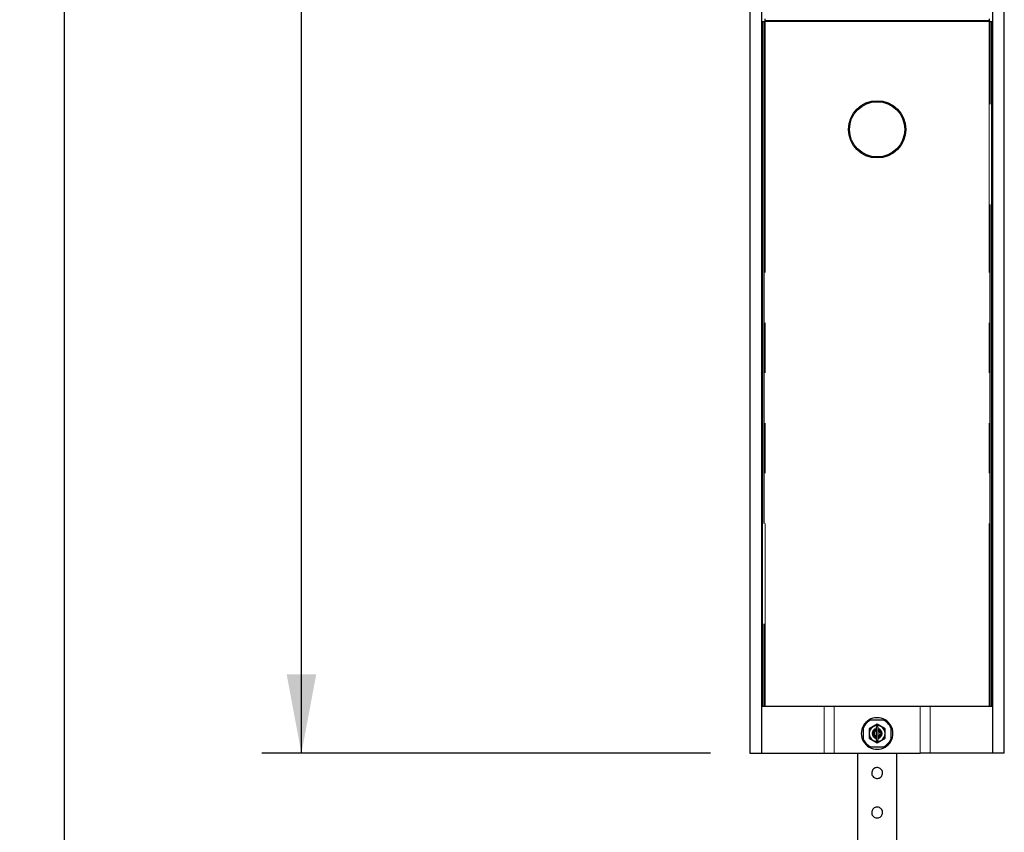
# Model space of a CAD drawing. Header units: millimetres. Extents: x 75 to 4122, y 120 to 5820.
# Tile 7 of 49: x 816 to 1315, y 2450 to 2862. Entities that reach past the tile are written whole.
import ezdxf

# ---------------------------------------------------------------- set-up
doc = ezdxf.new("R2010")
doc.units = ezdxf.units.MM
doc.header["$LTSCALE"] = 20
doc.linetypes.add('CENTERX2', pattern=[20.32, 12.7, -2.54, 2.54, -2.54])
doc.linetypes.add('PHANTOM', pattern=[12.7, 6.35, -1.27, 1.27, -1.27, 1.27, -1.27])
doc.layers.add('DISEGNO', color=7, linetype='Continuous')
doc.styles.add('SLDTEXTSTYLE0', font='ASTEP-SANS-REGULAR.TTF')
doc.dimstyles.new('SLDDIMSTYLE0', dxfattribs={"dimtxt": 55.654222, "dimasz": 40, "dimexe": 0, "dimexo": 0.0625, "dimgap": 13.913556, "dimtad": 0, "dimrnd": 1e-09, "dimzin": 12, "dimdsep": 46, "dimtxsty": 'SLDTEXTSTYLE0', "dimsah": 1, "dimcen": 0.09, "dimadec": 0, "dimazin": 3, "dimtfac": 1, "dimtofl": 0, "dimtmove": 0, "dimatfit": 3, "dimfxl": 0, "dimfrac": 2, "dimtolj": 1, "dimtzin": 12, "dimarcsym": 0})

# ---------------------------------------------------------------- blocks, each defined once
blk = doc.blocks.new('_D')
at = {"layer": 'DISEGNO', "color": 7}
for p, q in [((1166.07, 4520.49), (939.03, 4520.49)), ((959.03, 4520.49), (959.03, 3576.04)), ((959.03, 2490.49), (959.03, 3434.93)), ((1166.07, 2490.49), (939.03, 2490.49))]:
    blk.add_line(p, q, dxfattribs=at)
for points in [[(959.03, 4520.49), (951.53, 4480.49), (966.53, 4480.49)], [(959.03, 2490.49), (966.53, 2530.49), (951.53, 2530.49)]]:
    blk.add_solid(points, dxfattribs=at)
at = {"layer": 'DISEGNO', "color": 7, "insert": (939.95, 3434.93), "char_height": 42.333, "attachment_point": 1, "rotation": 90, "style": 'SLDTEXTSTYLE0'}
blk.add_mtext('2030', dxfattribs=at)
blk = doc.blocks.new('_D_1')
at = {"layer": 'DISEGNO'}
for p, q in [((1202.94, 4988.49), (819.03, 4988.49)), ((839.03, 4988.49), (839.03, 3810.95)), ((839.03, 2022.49), (839.03, 3200.02)), ((1202.94, 2022.49), (819.03, 2022.49))]:
    blk.add_line(p, q, dxfattribs=at)
for points in [[(839.03, 4988.49), (831.53, 4948.49), (846.53, 4948.49)], [(839.03, 2022.49), (846.53, 2062.49), (831.53, 2062.49)]]:
    blk.add_solid(points, dxfattribs=at)
at = {"layer": 'DISEGNO', "attachment_point": 1, "rotation": 90, "style": 'SLDTEXTSTYLE0'}
for s, insert, char_height in [('2950', (819.95, 3671.64), 42.333), ('MIN. 2320 / MAX. ', (819.95, 3200.02), 42.3333)]:
    blk.add_mtext(s, dxfattribs=dict(at, insert=insert, char_height=char_height))

msp = doc.modelspace()

# ---------------------------------------------------------------- linework, layer by layer
at = {"color": 7, "linetype": 'Continuous', "lineweight": 25}
for p, q in [((1186.065, 4520.487), (1186.065, 2490.487)), ((1192.065, 2490.487), (1192.065, 4520.487)), ((1308.808, 4520.487), (1308.808, 2490.487)), ((1314.808, 2490.487), (1314.808, 4520.487)), ((1192.312, 2860.787), (1192.312, 2514.287)), ((1192.312, 2860.787), (1193.812, 2860.787)), ((1193.812, 2860.787), (1193.812, 2862.287)), ((1307.062, 2862.287), (1307.062, 2860.787)), ((1307.062, 2860.787), (1308.562, 2860.787)), ((1308.562, 2514.287), (1308.562, 2860.787)), ((1192.312, 2514.287), (1193.812, 2514.287)), ((1193.812, 2514.287), (1307.062, 2514.287)), ((1307.062, 2514.287), (1308.562, 2514.287)), ((1247.464, 2507.372), (1246.355, 2507.367)), ((1247.464, 2507.372), (1253.343, 2507.401)), ((1254.452, 2507.406), (1253.343, 2507.401)), ((1243.517, 2504.502), (1243.523, 2503.393)), ((1243.551, 2497.514), (1243.523, 2503.393)), ((1250.414, 2505.221), (1246.326, 2502.834)), ((1246.326, 2502.834), (1246.348, 2498.1)), ((1246.426, 2502.777), (1246.437, 2500.467)), ((1249.429, 2502.215), (1249.429, 2502.214)), ((1249.922, 2503.584), (1249.952, 2497.384)), ((1254.525, 2502.874), (1250.414, 2505.221)), ((1250.952, 2497.389), (1250.922, 2503.589)), ((1251.429, 2502.224), (1251.428, 2502.23)), ((1254.548, 2498.139), (1254.525, 2502.874)), ((1257.323, 2503.459), (1257.317, 2504.569)), ((1257.323, 2503.459), (1257.351, 2497.581)), ((1243.551, 2497.514), (1243.557, 2496.405)), ((1246.348, 2498.1), (1250.46, 2495.752)), ((1246.437, 2500.467), (1246.448, 2498.158)), ((1249.445, 2498.75), (1249.445, 2498.748)), ((1250.46, 2495.752), (1254.548, 2498.139)), ((1251.445, 2498.753), (1251.445, 2498.759)), ((1254.484, 2500.635), (1254.471, 2500.845)), ((1257.356, 2496.472), (1257.351, 2497.581)), ((1246.422, 2493.567), (1247.531, 2493.573)), ((1253.41, 2493.601), (1247.531, 2493.573)), ((1253.41, 2493.601), (1254.519, 2493.606)), ((1186.065, 2490.487), (1192.065, 2490.487)), ((1192.065, 2490.487), (1223.56, 2490.487)), ((1223.56, 2490.487), (1228.73, 2490.487)), ((1228.73, 2490.487), (1272.144, 2490.487)), ((1240.437, 2490.487), (1240.437, 2348.483)), ((1260.437, 2348.483), (1260.437, 2490.487)), ((1277.314, 2490.487), (1272.144, 2490.487)), ((1308.808, 2490.487), (1277.314, 2490.487)), ((1314.808, 2490.487), (1308.808, 2490.487))]:
    msp.add_line(p, q, dxfattribs=at)
at = {"color": 7, "linetype": 'CENTERX2'}
for p, q in [((1193.149, 2860.787), (1193.149, 2514.287)), ((1307.062, 2861.281), (1193.812, 2861.281)), ((1307.725, 2514.287), (1307.725, 2860.787))]:
    msp.add_line(p, q, dxfattribs=at)
at = {"color": 250, "linetype": 'PHANTOM', "lineweight": 18}
for p, q in [((1193.812, 2860.787), (1193.812, 2514.287)), ((1193.812, 2860.787), (1307.062, 2860.787)), ((1307.062, 2860.787), (1307.062, 2514.287)), ((1223.56, 2514.287), (1223.56, 2490.487)), ((1228.73, 2514.287), (1228.73, 2490.487)), ((1272.144, 2514.287), (1272.144, 2490.487)), ((1277.314, 2514.287), (1277.314, 2490.487))]:
    msp.add_line(p, q, dxfattribs=at)
at = {"color": 7, "linetype": 'Continuous', "lineweight": 25, "flags": 128}
for points in [[(1252.809, 2503.769), (1252.176, 2504.144), (1252.109, 2504.176)], [(1246.431, 2501.084), (1246.4, 2500.164), (1246.42, 2499.972)], [(1247.915, 2497.318), (1248.172, 2497.129), (1248.885, 2496.746)], [(1251.978, 2496.741), (1252.735, 2497.151), (1252.944, 2497.306)]]:
    msp.add_lwpolyline(points, dxfattribs=at)
at = {"color": 7, "linetype": 'Continuous', "lineweight": 25}
for radius in [14.5, 14]:
    msp.add_circle((1250.437, 2806.287), radius, dxfattribs=at)
for centre, radius, start, end in [((1250.437, 2500.487), 8, 120.67909, 149.87599), ((1250.437, 2500.487), 7.5, 113.35146, 157.20362), ((1250.437, 2500.487), 8, 59.87599, 120.67909), ((1250.437, 2500.487), 7.5, 23.35146, 67.20362), ((1250.437, 2500.487), 8, 30.67909, 59.87599), ((1250.437, 2500.487), 8, 149.87599, 210.67909), ((1250.437, 2500.487), 4, 120.27754, 180.27754), ((1250.437, 2500.487), 2.5, 101.8145, 258.74058), ((1250.437, 2500.487), 4, 60.27754, 120.27754), ((1250.437, 2500.487), 2, 104.75505, 255.80003), ((1250.437, 2500.487), 1.5, 109.74876, 250.80632), ((1250.422, 2503.587), 0.5, 0.27754, 180.27754), ((1250.437, 2500.487), 2.5, 0.27754, 78.74058), ((1250.437, 2500.487), 2, 0.27754, 75.80003), ((1250.437, 2500.487), 1.5, 0.27754, 70.80632), ((1250.437, 2500.487), 4, 0.27754, 60.27754), ((1250.437, 2500.487), 8, 329.87599, 30.67909), ((1250.437, 2500.487), 7.5, 203.35146, 247.20362), ((1250.437, 2500.487), 4, 180.27754, 240.27754), ((1250.437, 2500.487), 4, 240.27754, 300.27754), ((1250.452, 2497.387), 0.5, 180.27754, 0.27754), ((1250.437, 2500.487), 1.5, 289.74876, 0.27754), ((1250.437, 2500.487), 2, 284.75505, 0.27754), ((1250.437, 2500.487), 2.5, 281.8145, 0.27754), ((1250.437, 2500.487), 4, 300.27754, 0.27754), ((1250.437, 2500.487), 7.5, 293.35146, 337.20362), ((1250.437, 2500.487), 8, 210.67909, 239.87599), ((1250.437, 2500.487), 8, 239.87599, 300.67909), ((1250.437, 2500.487), 8, 300.67909, 329.87599)]:
    msp.add_arc(centre, radius, start, end, dxfattribs=at)
for points in [[(1253.187, 2480.487), (1253.158, 2480.184), (1253.099, 2479.579), (1252.645, 2478.769), (1251.968, 2478.138), (1251.103, 2477.764), (1250.17, 2477.699), (1249.283, 2477.936), (1248.52, 2478.445), (1247.954, 2479.185), (1247.664, 2480.081), (1247.687, 2481.011), (1248.003, 2481.869), (1248.58, 2482.584), (1249.374, 2483.081), (1250.292, 2483.285), (1251.211, 2483.177), (1252.038, 2482.784), (1252.697, 2482.139), (1253.114, 2481.336), (1253.164, 2480.754), (1253.187, 2480.487)], [(1253.187, 2460.487), (1253.158, 2460.184), (1253.099, 2459.579), (1252.645, 2458.769), (1251.968, 2458.138), (1251.103, 2457.764), (1250.17, 2457.699), (1249.283, 2457.936), (1248.52, 2458.445), (1247.954, 2459.185), (1247.664, 2460.081), (1247.687, 2461.011), (1248.003, 2461.869), (1248.58, 2462.584), (1249.374, 2463.081), (1250.292, 2463.285), (1251.211, 2463.177), (1252.038, 2462.784), (1252.697, 2462.139), (1253.114, 2461.336), (1253.164, 2460.754), (1253.187, 2460.487)]]:
    msp.add_open_spline(points, degree=3, knots=[0, 0, 0, 0, 0.0522939, 0.1045389, 0.1580427, 0.2124436, 0.2655131, 0.3171716, 0.369381, 0.4232896, 0.4775497, 0.530086, 0.5815485, 0.6342154, 0.6885025, 0.7423529, 0.7944528, 0.8461655, 0.8993361, 0.953746, 1, 1, 1, 1], dxfattribs=at)

# ---------------------------------------------------------------- dimensions: what is measured, and where the dimension line sits
at = {"layer": 'DISEGNO'}
dim = msp.add_linear_dim(base=(839.028, 4988.487), p1=(1222.937, 2022.487), p2=(1222.937, 4988.487), angle=90, text='MIN. 2320 / MAX. <>', dimstyle='SLDDIMSTYLE0', dxfattribs=at)
dim.commit()
dim.dimension.update_dxf_attribs({"geometry": '_D_1', "text_midpoint": (839.028, 3505.487), "dimtype": 160})
at = {"layer": 'DISEGNO', "color": 7}
dim = msp.add_linear_dim(base=(959.028, 2490.487), p1=(1186.065, 4520.487), p2=(1186.065, 2490.487), angle=90, dimstyle='SLDDIMSTYLE0', dxfattribs=at)
dim.commit()
dim.dimension.update_dxf_attribs({"geometry": '_D', "text_midpoint": (959.028, 3505.487), "dimtype": 160})

doc.saveas('drawing.dxf')
